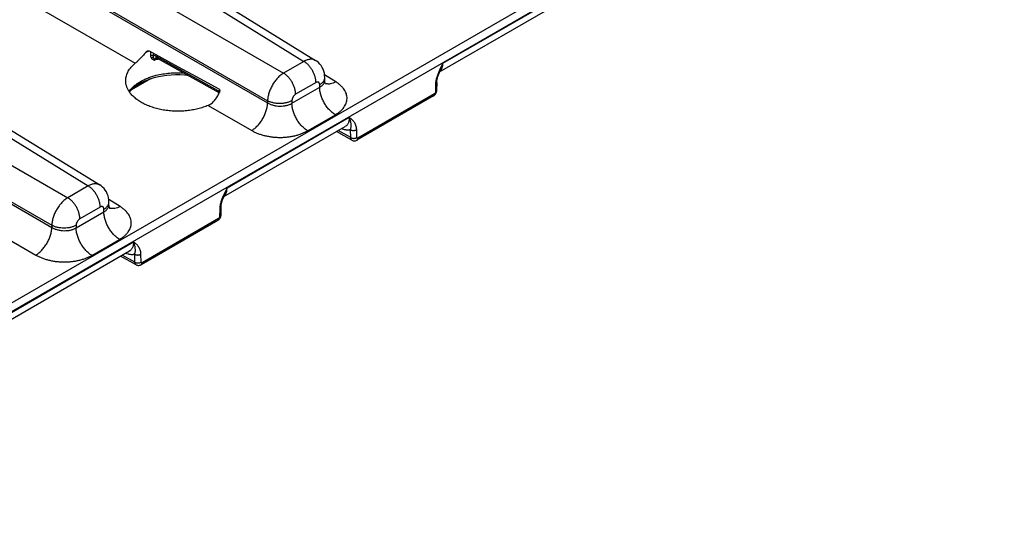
# Model space of a CAD drawing. Header units: inches. Extents: x 0 to 34, y 0 to 22.
# Tile 37 of 128: x 6.4 to 9, y 15.5 to 16.8. Entities that reach past the tile are written whole.
import ezdxf

# ---------------------------------------------------------------- set-up
doc = ezdxf.new("R2010")
doc.units = ezdxf.units.IN
doc.header["$LTSCALE"] = 1.87
doc.header["$MEASUREMENT"] = 0
doc.layers.get('0').update_dxf_attribs({"linetype": 'CONTINUOUS'})

msp = doc.modelspace()

# ---------------------------------------------------------------- linework, layer by layer
at = {"color": 7, "linetype": 'CONTINUOUS'}
for p, q in [((9.014, 17.5698), (4.5813, 15.0104)), ((9.0239, 17.5525), (4.5912, 14.9931)), ((6.3909, 17.1493), (7.1482, 16.681)), ((6.4203, 17.1521), (7.1782, 16.6834)), ((6.3111, 17.1033), (7.0954, 16.6505)), ((6.2698, 17.0317), (7.054, 16.5789)), ((6.2698, 17.0261), (7.054, 16.5733)), ((6.2284, 16.9545), (6.7107, 16.6761)), ((7.5085, 16.6762), (7.8253, 16.8591)), ((5.8314, 16.8263), (6.5887, 16.3579)), ((5.8608, 16.8291), (6.6187, 16.3604)), ((7.5, 16.6535), (7.815, 16.8354)), ((5.7516, 16.7803), (6.5359, 16.3274)), ((5.7103, 16.7086), (6.4945, 16.2558)), ((5.7103, 16.7031), (6.4945, 16.2503)), ((6.7465, 16.708), (6.8221, 16.6671)), ((6.7505, 16.7059), (6.7503, 16.6968)), ((6.7577, 16.702), (6.7576, 16.6963)), ((6.9258, 16.6045), (6.7657, 16.6938)), ((6.9282, 16.5994), (6.7681, 16.6886)), ((7.1482, 16.681), (7.0954, 16.6505)), ((7.5085, 16.6762), (7.4998, 16.6583)), ((6.8221, 16.6671), (6.8686, 16.6418)), ((7.2309, 16.6277), (7.2017, 16.6457)), ((6.7503, 16.6361), (6.7007, 16.6075)), ((6.8686, 16.6418), (6.9271, 16.61)), ((6.8686, 16.6418), (6.9271, 16.61)), ((7.1795, 16.6262), (7.1266, 16.5957)), ((7.189, 16.6137), (7.189, 16.6207)), ((7.2022, 16.6325), (7.2022, 16.6391)), ((7.4893, 16.6219), (7.489, 16.6009)), ((7.4926, 16.6263), (7.4923, 16.6054)), ((6.6958, 16.6019), (6.6981, 16.6049)), ((6.9294, 16.6021), (6.9258, 16.6045)), ((6.9282, 16.5994), (6.9273, 16.6)), ((6.9282, 16.5994), (6.9284, 16.5992)), ((7.1171, 16.5722), (7.189, 16.6137)), ((7.4864, 16.5964), (7.288, 16.4819)), ((7.054, 16.5789), (7.054, 16.5733)), ((7.1171, 16.5792), (7.1171, 16.5722)), ((7.484, 16.5912), (7.2857, 16.4767)), ((6.8997, 16.5669), (7.0127, 16.5017)), ((6.949, 16.3531), (7.2658, 16.5361)), ((7.1577, 16.501), (7.2296, 16.5425)), ((6.9405, 16.3305), (7.2555, 16.5124)), ((7.2727, 16.4764), (7.2323, 16.499)), ((7.2695, 16.4832), (7.2367, 16.5015)), ((7.2695, 16.4832), (7.2691, 16.5037)), ((7.2854, 16.4833), (7.285, 16.5039)), ((6.5887, 16.3579), (6.5359, 16.3274)), ((6.949, 16.3531), (6.9403, 16.3352)), ((6.6714, 16.3047), (6.6422, 16.3227)), ((6.6427, 16.3095), (6.6427, 16.316)), ((6.5576, 16.2491), (6.6295, 16.2907)), ((6.62, 16.3031), (6.5671, 16.2727)), ((6.6295, 16.2907), (6.6295, 16.2976)), ((6.9298, 16.2988), (6.9295, 16.2779)), ((6.9331, 16.3032), (6.9328, 16.2823)), ((6.9245, 16.2682), (6.7262, 16.1537)), ((6.9269, 16.2733), (6.7285, 16.1588)), ((6.3402, 16.2439), (6.4532, 16.1786)), ((6.4945, 16.2558), (6.4945, 16.2503)), ((6.5576, 16.2561), (6.5576, 16.2491)), ((6.3895, 16.0301), (6.7063, 16.213)), ((6.5982, 16.1779), (6.6701, 16.2194)), ((6.381, 16.0074), (6.696, 16.1893)), ((6.7132, 16.1534), (6.6728, 16.1759)), ((6.71, 16.1601), (6.6772, 16.1784)), ((6.71, 16.1601), (6.7096, 16.1807)), ((6.7259, 16.1603), (6.7255, 16.1809))]:
    msp.add_line(p, q, dxfattribs=at)
for points in [[(6.7653, 16.6897), (6.7653, 16.6897), (6.7654, 16.6897), (6.7658, 16.6896), (6.7664, 16.6894), (6.7672, 16.6891), (6.7681, 16.6886)], [(7.2022, 16.6391), (7.2019, 16.6445), (7.2011, 16.6501), (7.1997, 16.6555), (7.1978, 16.6606), (7.1954, 16.6655), (7.1925, 16.6699), (7.1893, 16.6741), (7.1856, 16.6778), (7.1815, 16.6812), (7.1782, 16.6834)], [(6.7503, 16.6361), (6.7602, 16.6391), (6.7707, 16.6417), (6.7815, 16.6437), (6.7926, 16.6453), (6.8038, 16.6463), (6.8152, 16.6468), (6.8267, 16.6468), (6.8381, 16.6462), (6.8455, 16.6455)], [(7.4926, 16.6263), (7.4927, 16.6281), (7.493, 16.631), (7.4936, 16.6343), (7.4944, 16.6379), (7.4955, 16.6417), (7.4969, 16.6458), (7.4987, 16.6504)], [(7.4987, 16.6504), (7.5008, 16.6554), (7.5017, 16.6574)], [(6.6981, 16.6049), (6.7033, 16.6101), (6.7093, 16.6152), (6.7161, 16.62), (6.7237, 16.6246), (6.7319, 16.6288), (6.7408, 16.6326), (6.7503, 16.6361)], [(7.205, 16.6221), (7.205, 16.6221), (7.2047, 16.6225), (7.2042, 16.6235), (7.2035, 16.625), (7.2028, 16.6271), (7.2023, 16.6297), (7.2022, 16.6325)], [(7.484, 16.5912), (7.4846, 16.5916), (7.4862, 16.5928), (7.4877, 16.5942), (7.4891, 16.5958), (7.4902, 16.5976), (7.4911, 16.5996), (7.4918, 16.6015), (7.4922, 16.6035), (7.4923, 16.6054)], [(7.2727, 16.4764), (7.2742, 16.4757), (7.2759, 16.4752), (7.2777, 16.4749), (7.2796, 16.4749), (7.2815, 16.4751), (7.2833, 16.4756), (7.2851, 16.4764), (7.2857, 16.4767)], [(6.6427, 16.316), (6.6424, 16.3215), (6.6416, 16.3271), (6.6402, 16.3325), (6.6383, 16.3376), (6.6359, 16.3424), (6.633, 16.3469), (6.6298, 16.351), (6.6261, 16.3548), (6.622, 16.3581), (6.6187, 16.3604)], [(6.9331, 16.3032), (6.9332, 16.305), (6.9335, 16.308), (6.9341, 16.3113), (6.9349, 16.3149), (6.936, 16.3187), (6.9374, 16.3228), (6.9392, 16.3273)], [(6.9392, 16.3273), (6.9413, 16.3324), (6.9422, 16.3344)], [(6.6455, 16.299), (6.6455, 16.2991), (6.6452, 16.2995), (6.6447, 16.3004), (6.644, 16.302), (6.6433, 16.3041), (6.6428, 16.3067), (6.6427, 16.3095)], [(6.9245, 16.2682), (6.9251, 16.2685), (6.9267, 16.2697), (6.9282, 16.2712), (6.9296, 16.2728), (6.9307, 16.2746), (6.9316, 16.2765), (6.9323, 16.2785), (6.9327, 16.2805), (6.9328, 16.2823)], [(6.7132, 16.1534), (6.7147, 16.1527), (6.7164, 16.1521), (6.7182, 16.1518), (6.7201, 16.1518), (6.722, 16.1521), (6.7238, 16.1526), (6.7256, 16.1534), (6.7262, 16.1537)]]:
    msp.add_lwpolyline(points, dxfattribs=at)
for centre, radius, start, end in [((6.8009, 16.5625), 0.1547, 110.4931, 114.2916), ((6.8048, 16.5524), 0.1656, 110.3586, 110.5452), ((6.814, 16.4937), 0.1977, 102.4215, 105.5553), ((6.7678, 16.6814), 0.00864, 104.6967, 106.6451), ((7.487, 16.6688), 0.0198, 312.3021, 319.4858), ((7.4861, 16.6696), 0.021, 319.4249, 322.074), ((7.2115, 16.6428), 0.0205, 248.5825, 252.7688), ((6.7492, 16.6382), 0.0647, 212.1009, 214.1588), ((6.7489, 16.5646), 0.0664, 142.7043, 144.4973), ((6.8443, 16.6344), 0.0911, 337.3238, 338.1504), ((6.9275, 16.3458), 0.0198, 312.3021, 319.4858), ((6.9266, 16.3466), 0.021, 319.4249, 322.074), ((6.652, 16.3197), 0.0205, 248.5825, 252.7688)]:
    msp.add_arc(centre, radius, start, end, dxfattribs=at)
for points, knots in [([(6.7372, 16.7035), (6.7351, 16.7008), (6.7308, 16.6955), (6.724, 16.6882), (6.7183, 16.6827), (6.7139, 16.6787), (6.7117, 16.6769), (6.7107, 16.6761)], [0, 0, 0, 0, 0.271324, 0.534447, 0.780312, 0.893941, 1, 1, 1, 1]), ([(6.7372, 16.7035), (6.7376, 16.704), (6.7384, 16.7049), (6.7396, 16.7061), (6.741, 16.7072), (6.742, 16.7077), (6.7425, 16.7079)], [0, 0, 0, 0, 0.256841, 0.511079, 0.759806, 1, 1, 1, 1]), ([(6.7425, 16.7079), (6.7428, 16.7081), (6.7435, 16.7083), (6.7446, 16.7085), (6.7456, 16.7084), (6.7462, 16.7082), (6.7465, 16.708)], [0, 0, 0, 0, 0.261633, 0.514334, 0.759214, 1, 1, 1, 1]), ([(6.7503, 16.6968), (6.7509, 16.697), (6.7522, 16.6973), (6.7541, 16.6973), (6.756, 16.697), (6.7571, 16.6965), (6.7576, 16.6963)], [0, 0, 0, 0, 0.249275, 0.510807, 0.766609, 1, 1, 1, 1]), ([(6.7503, 16.6968), (6.7503, 16.6956), (6.7505, 16.6934), (6.7514, 16.6912), (6.7519, 16.6903)], [0, 0, 0, 0, 0.517569, 1, 1, 1, 1]), ([(6.6861, 16.632), (6.6861, 16.634), (6.6865, 16.638), (6.6878, 16.6439), (6.6898, 16.6497), (6.6926, 16.6553), (6.6961, 16.6609), (6.7018, 16.6681), (6.707, 16.673), (6.7107, 16.6761)], [0, 0, 0, 0, 0.113781, 0.228836, 0.346312, 0.467252, 0.592534, 0.722821, 1, 1, 1, 1]), ([(6.7519, 16.6903), (6.7523, 16.6906), (6.7532, 16.6911), (6.7546, 16.6916), (6.7561, 16.6919), (6.757, 16.6919), (6.7575, 16.6918)], [0, 0, 0, 0, 0.260659, 0.519367, 0.767943, 1, 1, 1, 1]), ([(6.7519, 16.6903), (6.7521, 16.6899), (6.7526, 16.6891), (6.7535, 16.6881), (6.7545, 16.6871), (6.756, 16.686), (6.7577, 16.6852), (6.7595, 16.6845), (6.7605, 16.6843), (6.761, 16.6842)], [0, 0, 0, 0, 0.120348, 0.240191, 0.360574, 0.482514, 0.734034, 0.865106, 1, 1, 1, 1]), ([(6.7576, 16.6963), (6.7574, 16.6955), (6.7573, 16.6943), (6.7573, 16.6928), (6.7574, 16.6921), (6.7575, 16.6918)], [0, 0, 0, 0, 0.531583, 0.772705, 1, 1, 1, 1]), ([(6.7575, 16.6918), (6.7575, 16.6915), (6.7577, 16.6908), (6.758, 16.6899), (6.7583, 16.689), (6.7587, 16.6881), (6.7592, 16.6871), (6.7599, 16.6858), (6.7605, 16.6848), (6.761, 16.6841)], [0, 0, 0, 0, 0.1197, 0.235668, 0.350309, 0.466156, 0.58612, 0.713269, 1, 1, 1, 1]), ([(6.7657, 16.6938), (6.7651, 16.6942), (6.7637, 16.6949), (6.761, 16.6959), (6.7589, 16.6962), (6.7576, 16.6963)], [0, 0, 0, 0, 0.273309, 0.531212, 1, 1, 1, 1]), ([(6.7653, 16.6897), (6.7647, 16.6895), (6.7639, 16.6891), (6.7629, 16.6884), (6.7622, 16.6877), (6.7617, 16.687), (6.7613, 16.6861), (6.761, 16.6851), (6.761, 16.6845), (6.761, 16.6842)], [0, 0, 0, 0, 0.250861, 0.372342, 0.49275, 0.613864, 0.737634, 0.865878, 1, 1, 1, 1]), ([(6.7681, 16.6886), (6.7679, 16.6887), (6.7675, 16.689), (6.7671, 16.6894), (6.7667, 16.69), (6.7662, 16.6908), (6.7658, 16.6921), (6.7657, 16.6932), (6.7657, 16.6938)], [0, 0, 0, 0, 0.107133, 0.216438, 0.329884, 0.449086, 0.708565, 1, 1, 1, 1]), ([(7.1782, 16.6834), (7.1772, 16.684), (7.1752, 16.6851), (7.1718, 16.6861), (7.1682, 16.6866), (7.1644, 16.6865), (7.1605, 16.6859), (7.1564, 16.6848), (7.1523, 16.6831), (7.1496, 16.6817), (7.1482, 16.681)], [0, 0, 0, 0, 0.107651, 0.21734, 0.331, 0.45022, 0.576174, 0.70961, 0.850882, 1, 1, 1, 1]), ([(7.1795, 16.6262), (7.1795, 16.6274), (7.1793, 16.6299), (7.1789, 16.6337), (7.1781, 16.6376), (7.1768, 16.6429), (7.1743, 16.6496), (7.1705, 16.6573), (7.1658, 16.6646), (7.1613, 16.6701), (7.1574, 16.674), (7.1544, 16.6766), (7.1513, 16.679), (7.1492, 16.6804), (7.1482, 16.681)], [0, 0, 0, 0, 0.055755, 0.11399, 0.174462, 0.236888, 0.366181, 0.498914, 0.631798, 0.761531, 0.824277, 0.885124, 0.943783, 1, 1, 1, 1]), ([(7.5085, 16.6762), (7.5076, 16.6729), (7.5061, 16.6681), (7.5037, 16.6619), (7.5024, 16.6589), (7.5017, 16.6574)], [0, 0, 0, 0, 0.506345, 0.754842, 1, 1, 1, 1]), ([(7.5026, 16.6567), (7.5036, 16.6579), (7.5053, 16.6607), (7.5071, 16.6653), (7.5082, 16.6706), (7.5085, 16.6743), (7.5085, 16.6762)], [0, 0, 0, 0, 0.223506, 0.463289, 0.721867, 1, 1, 1, 1]), ([(6.7652, 16.6448), (6.7708, 16.6462), (6.7823, 16.6486), (6.7998, 16.6508), (6.8178, 16.6517), (6.8298, 16.6514), (6.8357, 16.651)], [0, 0, 0, 0, 0.243823, 0.493748, 0.746827, 1, 1, 1, 1]), ([(7.0954, 16.6505), (7.094, 16.6497), (7.0913, 16.6479), (7.0873, 16.6449), (7.0834, 16.6414), (7.0797, 16.6376), (7.076, 16.6335), (7.0714, 16.6276), (7.0662, 16.6196), (7.0619, 16.6111), (7.0591, 16.6041), (7.0573, 16.5989), (7.0559, 16.5937), (7.0549, 16.5887), (7.0542, 16.5837), (7.054, 16.5804), (7.054, 16.5789)], [0, 0, 0, 0, 0.055634, 0.113855, 0.174411, 0.236995, 0.301252, 0.366793, 0.500006, 0.633217, 0.698758, 0.763014, 0.825595, 0.886149, 0.944368, 1, 1, 1, 1]), ([(7.1266, 16.5957), (7.1266, 16.5969), (7.1265, 16.5994), (7.1261, 16.6032), (7.1253, 16.6071), (7.1239, 16.6124), (7.1215, 16.6191), (7.1177, 16.6268), (7.113, 16.6341), (7.1084, 16.6396), (7.1045, 16.6435), (7.1016, 16.6461), (7.0985, 16.6485), (7.0964, 16.6499), (7.0954, 16.6505)], [0, 0, 0, 0, 0.055755, 0.11399, 0.174462, 0.236888, 0.366181, 0.498914, 0.631798, 0.761531, 0.824277, 0.885124, 0.943783, 1, 1, 1, 1]), ([(7.4998, 16.6583), (7.4984, 16.6553), (7.4964, 16.6507), (7.4941, 16.6445), (7.4925, 16.6398), (7.4912, 16.6352), (7.4902, 16.6307), (7.4895, 16.6262), (7.4893, 16.6233), (7.4893, 16.6219)], [0, 0, 0, 0, 0.2628, 0.39263, 0.520742, 0.646456, 0.768929, 0.887155, 1, 1, 1, 1]), ([(6.6944, 16.6039), (6.693, 16.6061), (6.6906, 16.6106), (6.6883, 16.6165), (6.6871, 16.6213), (6.6865, 16.6249), (6.6861, 16.6284), (6.6861, 16.6308), (6.6861, 16.632)], [0, 0, 0, 0, 0.262007, 0.513864, 0.636995, 0.758759, 0.879602, 1, 1, 1, 1]), ([(6.6961, 16.6049), (6.6996, 16.6095), (6.706, 16.6159), (6.7158, 16.6234), (6.7242, 16.6287), (6.7335, 16.6335), (6.7434, 16.6379), (6.7541, 16.6417), (6.7615, 16.6438), (6.7652, 16.6448)], [0, 0, 0, 0, 0.21483, 0.331464, 0.45421, 0.58287, 0.717075, 0.856325, 1, 1, 1, 1]), ([(7.189, 16.6207), (7.189, 16.6214), (7.1889, 16.6224), (7.1886, 16.6236), (7.1883, 16.6245), (7.1879, 16.6252), (7.1874, 16.6259), (7.1868, 16.6264), (7.1862, 16.6269), (7.1855, 16.6272), (7.1848, 16.6274), (7.1839, 16.6275), (7.1831, 16.6275), (7.1822, 16.6273), (7.181, 16.627), (7.18, 16.6265), (7.1795, 16.6262)], [0, 0, 0, 0, 0.144633, 0.211265, 0.274244, 0.333941, 0.390927, 0.445967, 0.499989, 0.554011, 0.609053, 0.666041, 0.725741, 0.788724, 0.85536, 1, 1, 1, 1]), ([(7.189, 16.6207), (7.19, 16.6213), (7.1919, 16.6225), (7.1946, 16.6245), (7.1969, 16.6267), (7.1988, 16.629), (7.2003, 16.6314), (7.2014, 16.6339), (7.202, 16.6365), (7.2022, 16.6382), (7.2022, 16.6391)], [0, 0, 0, 0, 0.148596, 0.289497, 0.422714, 0.548636, 0.667994, 0.781934, 0.891985, 1, 1, 1, 1]), ([(7.189, 16.6137), (7.19, 16.6143), (7.1919, 16.6155), (7.1946, 16.6176), (7.1969, 16.6198), (7.1988, 16.6222), (7.2003, 16.6246), (7.2014, 16.6272), (7.202, 16.6298), (7.2022, 16.6316), (7.2022, 16.6325)], [0, 0, 0, 0, 0.146427, 0.285645, 0.417787, 0.543291, 0.662952, 0.777923, 0.889692, 1, 1, 1, 1]), ([(7.2309, 16.6277), (7.2287, 16.6265), (7.2243, 16.6244), (7.2186, 16.6228), (7.2143, 16.6222), (7.2112, 16.6222), (7.2082, 16.6225), (7.2063, 16.6229), (7.2054, 16.6232)], [0, 0, 0, 0, 0.284496, 0.544177, 0.665281, 0.781088, 0.89234, 1, 1, 1, 1]), ([(7.2296, 16.5425), (7.2319, 16.5438), (7.2363, 16.5466), (7.2424, 16.5513), (7.2476, 16.5563), (7.2519, 16.5616), (7.2554, 16.5671), (7.258, 16.5728), (7.2595, 16.5787), (7.2601, 16.5846), (7.2597, 16.5906), (7.2583, 16.5965), (7.2559, 16.6023), (7.2526, 16.608), (7.2484, 16.6134), (7.2434, 16.6185), (7.2375, 16.6234), (7.2332, 16.6263), (7.2309, 16.6277)], [0, 0, 0, 0, 0.073728, 0.143758, 0.210128, 0.273029, 0.332825, 0.390068, 0.445486, 0.499953, 0.554422, 0.609848, 0.667103, 0.726913, 0.789829, 0.856215, 0.926259, 1, 1, 1, 1]), ([(7.4926, 16.6263), (7.4926, 16.6261), (7.4926, 16.6256), (7.4924, 16.625), (7.4921, 16.6244), (7.4916, 16.6236), (7.4907, 16.6227), (7.4898, 16.6221), (7.4893, 16.6219)], [0, 0, 0, 0, 0.107654, 0.217399, 0.331139, 0.450447, 0.70956, 1, 1, 1, 1]), ([(6.8997, 16.5669), (6.8956, 16.5651), (6.8892, 16.5626), (6.8803, 16.5598), (6.8711, 16.5573), (6.8591, 16.5547), (6.8443, 16.5527), (6.8292, 16.5516), (6.8139, 16.5516), (6.7988, 16.5526), (6.7863, 16.5543), (6.7765, 16.5562), (6.7693, 16.5578), (6.7623, 16.5597), (6.7533, 16.5624), (6.7426, 16.5664), (6.7306, 16.5721), (6.7198, 16.5785), (6.7102, 16.5857), (6.7021, 16.5934), (6.6976, 16.599), (6.6956, 16.6019)], [0, 0, 0, 0, 0.061587, 0.09337, 0.125738, 0.191985, 0.259831, 0.328712, 0.398041, 0.467217, 0.535648, 0.569406, 0.602762, 0.635652, 0.668016, 0.730919, 0.791063, 0.848155, 0.902, 0.952559, 1, 1, 1, 1]), ([(6.8997, 16.5669), (6.9013, 16.5676), (6.9044, 16.5692), (6.9088, 16.5721), (6.9129, 16.5756), (6.9167, 16.5796), (6.9201, 16.584), (6.9243, 16.5904), (6.9269, 16.5957), (6.9284, 16.5992)], [0, 0, 0, 0, 0.116443, 0.235304, 0.356812, 0.481024, 0.607821, 0.736918, 1, 1, 1, 1]), ([(6.9273, 16.6), (6.9271, 16.6003), (6.9266, 16.6009), (6.9262, 16.6019), (6.9259, 16.6032), (6.9258, 16.6041), (6.9258, 16.6045)], [0, 0, 0, 0, 0.218424, 0.455357, 0.715379, 1, 1, 1, 1]), ([(6.9271, 16.61), (6.9274, 16.6099), (6.9281, 16.6093), (6.9288, 16.6083), (6.9293, 16.6072), (6.9297, 16.6059), (6.9298, 16.6045), (6.9296, 16.6027), (6.9293, 16.6013), (6.9289, 16.6005)], [0, 0, 0, 0, 0.111977, 0.228894, 0.350692, 0.476451, 0.605125, 0.735801, 1, 1, 1, 1]), ([(7.1266, 16.5957), (7.126, 16.5953), (7.1247, 16.5944), (7.1229, 16.5928), (7.1213, 16.5908), (7.1199, 16.5886), (7.1187, 16.5863), (7.1178, 16.5839), (7.1172, 16.5815), (7.1171, 16.5799), (7.1171, 16.5792)], [0, 0, 0, 0, 0.114156, 0.237329, 0.36698, 0.500006, 0.633031, 0.76268, 0.885849, 1, 1, 1, 1]), ([(7.2296, 16.5425), (7.2283, 16.5433), (7.2255, 16.5451), (7.2216, 16.5481), (7.2177, 16.5516), (7.2127, 16.5567), (7.2068, 16.5638), (7.2007, 16.5733), (7.1957, 16.5833), (7.1925, 16.592), (7.1907, 16.5989), (7.1897, 16.604), (7.1891, 16.6089), (7.189, 16.6121), (7.189, 16.6137)], [0, 0, 0, 0, 0.056218, 0.114876, 0.175723, 0.238469, 0.368202, 0.501086, 0.633819, 0.763112, 0.825538, 0.88601, 0.944244, 1, 1, 1, 1]), ([(7.484, 16.5912), (7.4842, 16.5913), (7.4846, 16.5916), (7.485, 16.5921), (7.4854, 16.5926), (7.4859, 16.5935), (7.4863, 16.5947), (7.4864, 16.5958), (7.4864, 16.5964)], [0, 0, 0, 0, 0.108096, 0.218229, 0.332255, 0.451709, 0.71059, 1, 1, 1, 1]), ([(7.489, 16.6009), (7.489, 16.6007), (7.489, 16.6003), (7.4887, 16.5994), (7.4883, 16.5983), (7.4876, 16.5974), (7.4869, 16.5967), (7.4865, 16.5965), (7.4864, 16.5964)], [0, 0, 0, 0, 0.114924, 0.238584, 0.501064, 0.762961, 0.885942, 1, 1, 1, 1]), ([(7.4923, 16.6054), (7.4923, 16.6051), (7.4923, 16.6047), (7.4921, 16.6041), (7.4918, 16.6035), (7.4913, 16.6027), (7.4904, 16.6018), (7.4895, 16.6012), (7.489, 16.6009)], [0, 0, 0, 0, 0.107654, 0.217399, 0.331139, 0.450448, 0.709561, 1, 1, 1, 1]), ([(7.0127, 16.5017), (7.014, 16.5025), (7.0167, 16.5043), (7.0207, 16.5073), (7.0246, 16.5108), (7.0283, 16.5146), (7.032, 16.5187), (7.0366, 16.5247), (7.0418, 16.5326), (7.0461, 16.5411), (7.0489, 16.5481), (7.0507, 16.5533), (7.0521, 16.5585), (7.0531, 16.5635), (7.0538, 16.5685), (7.054, 16.5717), (7.054, 16.5733)], [0, 0, 0, 0, 0.05557, 0.113754, 0.174293, 0.236878, 0.301152, 0.36672, 0.500006, 0.633291, 0.698859, 0.763131, 0.825714, 0.886251, 0.944432, 1, 1, 1, 1]), ([(7.1171, 16.5792), (7.116, 16.5786), (7.1138, 16.5774), (7.1103, 16.5759), (7.1066, 16.5746), (7.1013, 16.5732), (7.0943, 16.5719), (7.0857, 16.5714), (7.077, 16.5718), (7.07, 16.573), (7.0647, 16.5744), (7.0609, 16.5757), (7.0573, 16.5771), (7.0551, 16.5783), (7.054, 16.5789)], [0, 0, 0, 0, 0.055757, 0.113994, 0.174467, 0.236894, 0.366187, 0.49892, 0.631803, 0.761534, 0.824279, 0.885125, 0.943784, 1, 1, 1, 1]), ([(7.054, 16.5733), (7.0562, 16.572), (7.0609, 16.5697), (7.0687, 16.5671), (7.077, 16.5655), (7.0857, 16.5648), (7.0943, 16.5652), (7.1013, 16.5663), (7.1066, 16.5677), (7.1115, 16.5693), (7.115, 16.5709), (7.1171, 16.5722)], [0, 0, 0, 0, 0.116295, 0.240684, 0.370711, 0.503428, 0.635667, 0.764294, 0.826381, 0.886541, 1, 1, 1, 1]), ([(7.1577, 16.501), (7.1564, 16.5018), (7.1536, 16.5036), (7.1497, 16.5066), (7.1458, 16.5101), (7.1408, 16.5152), (7.1349, 16.5223), (7.1288, 16.5318), (7.1238, 16.5418), (7.1206, 16.5505), (7.1188, 16.5574), (7.1178, 16.5625), (7.1172, 16.5674), (7.1171, 16.5706), (7.1171, 16.5722)], [0, 0, 0, 0, 0.056218, 0.114876, 0.175723, 0.238469, 0.368202, 0.501086, 0.633819, 0.763112, 0.825538, 0.88601, 0.944244, 1, 1, 1, 1]), ([(7.2658, 16.5361), (7.2659, 16.5347), (7.2658, 16.5321), (7.2654, 16.5283), (7.2646, 16.5247), (7.2634, 16.5215), (7.2619, 16.5186), (7.2601, 16.5161), (7.258, 16.514), (7.2564, 16.5129), (7.2555, 16.5124)], [0, 0, 0, 0, 0.149652, 0.291192, 0.424683, 0.550532, 0.669549, 0.782971, 0.892455, 1, 1, 1, 1]), ([(7.285, 16.5039), (7.285, 16.5059), (7.2847, 16.5096), (7.2833, 16.5149), (7.2813, 16.5195), (7.2787, 16.5236), (7.2758, 16.5271), (7.2716, 16.5314), (7.2681, 16.5342), (7.2658, 16.5361)], [0, 0, 0, 0, 0.150708, 0.288921, 0.417481, 0.539334, 0.656987, 0.772275, 1, 1, 1, 1]), ([(7.2691, 16.5037), (7.2695, 16.5052), (7.2701, 16.5081), (7.2706, 16.5122), (7.2706, 16.5161), (7.2703, 16.5199), (7.2697, 16.5237), (7.2684, 16.5292), (7.2669, 16.5333), (7.2658, 16.5361)], [0, 0, 0, 0, 0.138645, 0.261983, 0.37748, 0.491205, 0.607724, 0.73022, 1, 1, 1, 1]), ([(7.0127, 16.5017), (7.0151, 16.5003), (7.0203, 16.4976), (7.0284, 16.4941), (7.0371, 16.491), (7.0463, 16.4885), (7.0557, 16.4865), (7.0655, 16.485), (7.0754, 16.4841), (7.0855, 16.4838), (7.0955, 16.484), (7.1054, 16.4848), (7.1151, 16.4862), (7.1245, 16.4881), (7.1336, 16.4906), (7.1422, 16.4935), (7.1502, 16.4969), (7.1553, 16.4996), (7.1577, 16.501)], [0, 0, 0, 0, 0.056565, 0.115494, 0.176546, 0.239426, 0.303801, 0.369304, 0.435547, 0.502127, 0.568632, 0.634654, 0.699794, 0.76367, 0.825927, 0.886242, 0.94434, 1, 1, 1, 1]), ([(7.2691, 16.5037), (7.2683, 16.5035), (7.2665, 16.503), (7.2628, 16.5025), (7.2589, 16.5027), (7.2549, 16.5033), (7.2506, 16.5044), (7.2475, 16.5056), (7.2454, 16.5065)], [0, 0, 0, 0, 0.110466, 0.223882, 0.462272, 0.588682, 0.720338, 1, 1, 1, 1]), ([(7.2691, 16.5037), (7.2697, 16.5034), (7.2709, 16.5029), (7.2728, 16.5023), (7.2749, 16.5019), (7.2771, 16.5018), (7.2793, 16.502), (7.2814, 16.5024), (7.2833, 16.503), (7.2845, 16.5036), (7.285, 16.5039)], [0, 0, 0, 0, 0.113938, 0.236789, 0.366123, 0.498911, 0.631851, 0.761628, 0.885176, 1, 1, 1, 1]), ([(7.2695, 16.4832), (7.27, 16.4829), (7.2712, 16.4823), (7.2731, 16.4817), (7.2752, 16.4814), (7.2774, 16.4813), (7.2796, 16.4814), (7.2817, 16.4818), (7.2836, 16.4824), (7.2848, 16.483), (7.2854, 16.4833)], [0, 0, 0, 0, 0.113938, 0.236789, 0.366123, 0.498911, 0.631851, 0.761628, 0.885176, 1, 1, 1, 1]), ([(7.2727, 16.4764), (7.2725, 16.4766), (7.272, 16.4769), (7.2714, 16.4775), (7.2708, 16.4782), (7.2703, 16.479), (7.27, 16.48), (7.2696, 16.4813), (7.2695, 16.4824), (7.2695, 16.4832)], [0, 0, 0, 0, 0.108895, 0.219678, 0.33412, 0.453702, 0.579537, 0.712372, 1, 1, 1, 1]), ([(7.288, 16.4819), (7.2878, 16.4818), (7.2875, 16.4816), (7.287, 16.4815), (7.2866, 16.4815), (7.2861, 16.4816), (7.2858, 16.4819), (7.2855, 16.4823), (7.2854, 16.4828), (7.2854, 16.4832), (7.2854, 16.4833)], [0, 0, 0, 0, 0.14534, 0.275513, 0.392683, 0.501991, 0.61094, 0.727152, 0.856031, 1, 1, 1, 1]), ([(7.2857, 16.4767), (7.2859, 16.4768), (7.2862, 16.4771), (7.2867, 16.4775), (7.2871, 16.4781), (7.2875, 16.4789), (7.2879, 16.4802), (7.288, 16.4813), (7.288, 16.4819)], [0, 0, 0, 0, 0.108096, 0.21823, 0.332255, 0.451709, 0.710589, 1, 1, 1, 1]), ([(6.6187, 16.3604), (6.6177, 16.361), (6.6157, 16.362), (6.6123, 16.363), (6.6087, 16.3635), (6.6049, 16.3634), (6.601, 16.3628), (6.5969, 16.3617), (6.5928, 16.3601), (6.5901, 16.3587), (6.5887, 16.3579)], [0, 0, 0, 0, 0.107651, 0.21734, 0.331, 0.45022, 0.576174, 0.70961, 0.850882, 1, 1, 1, 1]), ([(6.62, 16.3031), (6.62, 16.3044), (6.6199, 16.3069), (6.6194, 16.3106), (6.6187, 16.3145), (6.6173, 16.3199), (6.6148, 16.3265), (6.611, 16.3342), (6.6063, 16.3415), (6.6018, 16.347), (6.5979, 16.3509), (6.5949, 16.3536), (6.5918, 16.3559), (6.5897, 16.3573), (6.5887, 16.3579)], [0, 0, 0, 0, 0.055755, 0.11399, 0.174462, 0.236888, 0.366181, 0.498914, 0.631798, 0.761531, 0.824277, 0.885124, 0.943783, 1, 1, 1, 1]), ([(6.949, 16.3531), (6.9481, 16.3499), (6.9466, 16.3451), (6.9442, 16.3389), (6.9429, 16.3359), (6.9422, 16.3344)], [0, 0, 0, 0, 0.506345, 0.754842, 1, 1, 1, 1]), ([(6.9431, 16.3337), (6.9441, 16.3349), (6.9458, 16.3376), (6.9476, 16.3423), (6.9487, 16.3475), (6.949, 16.3512), (6.949, 16.3531)], [0, 0, 0, 0, 0.223506, 0.463289, 0.721867, 1, 1, 1, 1]), ([(6.5359, 16.3274), (6.5345, 16.3266), (6.5318, 16.3248), (6.5278, 16.3218), (6.5239, 16.3184), (6.5202, 16.3146), (6.5165, 16.3104), (6.5119, 16.3045), (6.5067, 16.2965), (6.5024, 16.2881), (6.4996, 16.2811), (6.4978, 16.2759), (6.4964, 16.2707), (6.4954, 16.2656), (6.4947, 16.2607), (6.4945, 16.2574), (6.4945, 16.2558)], [0, 0, 0, 0, 0.055634, 0.113855, 0.174411, 0.236995, 0.301252, 0.366793, 0.500006, 0.633217, 0.698758, 0.763014, 0.825595, 0.886149, 0.944368, 1, 1, 1, 1]), ([(6.5671, 16.2727), (6.5671, 16.2739), (6.567, 16.2764), (6.5666, 16.2801), (6.5658, 16.284), (6.5644, 16.2894), (6.562, 16.296), (6.5582, 16.3038), (6.5535, 16.311), (6.5489, 16.3165), (6.5451, 16.3204), (6.5421, 16.3231), (6.539, 16.3254), (6.5369, 16.3268), (6.5359, 16.3274)], [0, 0, 0, 0, 0.055755, 0.11399, 0.174462, 0.236888, 0.366181, 0.498914, 0.631798, 0.761531, 0.824277, 0.885124, 0.943783, 1, 1, 1, 1]), ([(6.6295, 16.2976), (6.6305, 16.2982), (6.6324, 16.2994), (6.6351, 16.3015), (6.6374, 16.3037), (6.6393, 16.306), (6.6408, 16.3084), (6.6419, 16.3109), (6.6425, 16.3134), (6.6427, 16.3152), (6.6427, 16.316)], [0, 0, 0, 0, 0.148596, 0.289497, 0.422714, 0.548636, 0.667994, 0.781934, 0.891985, 1, 1, 1, 1]), ([(6.9403, 16.3352), (6.9389, 16.3322), (6.9369, 16.3276), (6.9346, 16.3214), (6.933, 16.3168), (6.9317, 16.3122), (6.9307, 16.3076), (6.93, 16.3032), (6.9298, 16.3002), (6.9298, 16.2988)], [0, 0, 0, 0, 0.2628, 0.39263, 0.520742, 0.646456, 0.768929, 0.887155, 1, 1, 1, 1]), ([(6.6295, 16.2976), (6.6295, 16.2983), (6.6294, 16.2993), (6.6291, 16.3006), (6.6288, 16.3014), (6.6284, 16.3022), (6.6279, 16.3028), (6.6274, 16.3034), (6.6267, 16.3038), (6.626, 16.3042), (6.6253, 16.3044), (6.6244, 16.3045), (6.6236, 16.3044), (6.6227, 16.3043), (6.6215, 16.3039), (6.6206, 16.3035), (6.62, 16.3031)], [0, 0, 0, 0, 0.144633, 0.211265, 0.274244, 0.333941, 0.390927, 0.445967, 0.499989, 0.554011, 0.609053, 0.666041, 0.725741, 0.788724, 0.85536, 1, 1, 1, 1]), ([(6.6295, 16.2907), (6.6305, 16.2912), (6.6324, 16.2925), (6.6351, 16.2945), (6.6374, 16.2968), (6.6393, 16.2991), (6.6408, 16.3016), (6.6419, 16.3042), (6.6425, 16.3068), (6.6427, 16.3086), (6.6427, 16.3095)], [0, 0, 0, 0, 0.146427, 0.285645, 0.417787, 0.543291, 0.662952, 0.777923, 0.889692, 1, 1, 1, 1]), ([(6.6701, 16.2194), (6.6688, 16.2203), (6.666, 16.222), (6.6621, 16.2251), (6.6582, 16.2285), (6.6532, 16.2336), (6.6473, 16.2408), (6.6412, 16.2502), (6.6362, 16.2603), (6.633, 16.2689), (6.6312, 16.2759), (6.6302, 16.2809), (6.6296, 16.2858), (6.6295, 16.2891), (6.6295, 16.2907)], [0, 0, 0, 0, 0.056218, 0.114876, 0.175723, 0.238469, 0.368202, 0.501086, 0.633819, 0.763112, 0.825538, 0.88601, 0.944244, 1, 1, 1, 1]), ([(6.6714, 16.3047), (6.6692, 16.3034), (6.6648, 16.3014), (6.6591, 16.2997), (6.6548, 16.2992), (6.6517, 16.2991), (6.6487, 16.2994), (6.6468, 16.2999), (6.6459, 16.3002)], [0, 0, 0, 0, 0.284496, 0.544177, 0.665281, 0.781088, 0.89234, 1, 1, 1, 1]), ([(6.6701, 16.2194), (6.6724, 16.2208), (6.6768, 16.2236), (6.6829, 16.2282), (6.6881, 16.2332), (6.6925, 16.2385), (6.6959, 16.2441), (6.6985, 16.2498), (6.7, 16.2556), (6.7006, 16.2616), (6.7002, 16.2676), (6.6988, 16.2735), (6.6964, 16.2793), (6.6931, 16.2849), (6.6889, 16.2903), (6.6839, 16.2955), (6.678, 16.3003), (6.6737, 16.3032), (6.6714, 16.3047)], [0, 0, 0, 0, 0.073728, 0.143758, 0.210128, 0.273029, 0.332825, 0.390068, 0.445486, 0.499953, 0.554422, 0.609848, 0.667103, 0.726913, 0.789829, 0.856215, 0.926259, 1, 1, 1, 1]), ([(6.9331, 16.3032), (6.9331, 16.303), (6.9331, 16.3026), (6.9329, 16.302), (6.9326, 16.3014), (6.9321, 16.3006), (6.9312, 16.2997), (6.9303, 16.2991), (6.9298, 16.2988)], [0, 0, 0, 0, 0.107654, 0.217399, 0.331139, 0.450447, 0.70956, 1, 1, 1, 1]), ([(6.5671, 16.2727), (6.5665, 16.2723), (6.5652, 16.2714), (6.5634, 16.2697), (6.5618, 16.2677), (6.5604, 16.2656), (6.5592, 16.2632), (6.5583, 16.2608), (6.5577, 16.2585), (6.5576, 16.2569), (6.5576, 16.2561)], [0, 0, 0, 0, 0.114156, 0.237329, 0.36698, 0.500006, 0.633031, 0.76268, 0.885849, 1, 1, 1, 1]), ([(6.9245, 16.2682), (6.9247, 16.2683), (6.9251, 16.2685), (6.9255, 16.269), (6.9259, 16.2696), (6.9264, 16.2704), (6.9268, 16.2717), (6.9269, 16.2728), (6.9269, 16.2733)], [0, 0, 0, 0, 0.108096, 0.218229, 0.332255, 0.451709, 0.71059, 1, 1, 1, 1]), ([(6.9295, 16.2779), (6.9295, 16.2777), (6.9295, 16.2772), (6.9293, 16.2764), (6.9288, 16.2753), (6.9281, 16.2743), (6.9274, 16.2737), (6.927, 16.2734), (6.9269, 16.2733)], [0, 0, 0, 0, 0.114924, 0.238584, 0.501064, 0.762961, 0.885942, 1, 1, 1, 1]), ([(6.9328, 16.2823), (6.9328, 16.2821), (6.9328, 16.2817), (6.9326, 16.2811), (6.9323, 16.2805), (6.9318, 16.2797), (6.9309, 16.2787), (6.93, 16.2782), (6.9295, 16.2779)], [0, 0, 0, 0, 0.107654, 0.217399, 0.331139, 0.450448, 0.709561, 1, 1, 1, 1]), ([(6.4532, 16.1786), (6.4545, 16.1795), (6.4573, 16.1812), (6.4612, 16.1843), (6.4651, 16.1877), (6.4688, 16.1915), (6.4725, 16.1957), (6.4771, 16.2016), (6.4823, 16.2096), (6.4866, 16.2181), (6.4894, 16.225), (6.4912, 16.2302), (6.4926, 16.2354), (6.4936, 16.2405), (6.4943, 16.2454), (6.4945, 16.2487), (6.4945, 16.2503)], [0, 0, 0, 0, 0.05557, 0.113754, 0.174293, 0.236878, 0.301152, 0.36672, 0.500006, 0.633291, 0.698859, 0.763131, 0.825714, 0.886251, 0.944432, 1, 1, 1, 1]), ([(6.5576, 16.2561), (6.5565, 16.2555), (6.5543, 16.2544), (6.5508, 16.2529), (6.5471, 16.2516), (6.5418, 16.2501), (6.5348, 16.2489), (6.5262, 16.2484), (6.5175, 16.2488), (6.5105, 16.25), (6.5052, 16.2514), (6.5014, 16.2526), (6.4978, 16.2541), (6.4956, 16.2552), (6.4945, 16.2558)], [0, 0, 0, 0, 0.055757, 0.113994, 0.174467, 0.236894, 0.366187, 0.49892, 0.631803, 0.761534, 0.824279, 0.885125, 0.943784, 1, 1, 1, 1]), ([(6.4945, 16.2503), (6.4967, 16.249), (6.5015, 16.2466), (6.5092, 16.2441), (6.5175, 16.2424), (6.5262, 16.2418), (6.5348, 16.2421), (6.5418, 16.2432), (6.5471, 16.2446), (6.552, 16.2463), (6.5555, 16.2479), (6.5576, 16.2491)], [0, 0, 0, 0, 0.116295, 0.240684, 0.370711, 0.503428, 0.635667, 0.764294, 0.826381, 0.886541, 1, 1, 1, 1]), ([(6.5982, 16.1779), (6.5969, 16.1787), (6.5941, 16.1805), (6.5902, 16.1836), (6.5863, 16.187), (6.5813, 16.1921), (6.5754, 16.1993), (6.5693, 16.2087), (6.5643, 16.2188), (6.5611, 16.2274), (6.5593, 16.2344), (6.5583, 16.2394), (6.5577, 16.2443), (6.5576, 16.2476), (6.5576, 16.2491)], [0, 0, 0, 0, 0.056218, 0.114876, 0.175723, 0.238469, 0.368202, 0.501086, 0.633819, 0.763112, 0.825538, 0.88601, 0.944244, 1, 1, 1, 1]), ([(6.7063, 16.213), (6.7064, 16.2117), (6.7063, 16.209), (6.7059, 16.2052), (6.7051, 16.2017), (6.7039, 16.1985), (6.7024, 16.1956), (6.7006, 16.193), (6.6985, 16.1909), (6.6969, 16.1898), (6.696, 16.1893)], [0, 0, 0, 0, 0.149652, 0.291192, 0.424683, 0.550532, 0.669549, 0.782971, 0.892455, 1, 1, 1, 1]), ([(6.7255, 16.1809), (6.7255, 16.1828), (6.7252, 16.1866), (6.7238, 16.1918), (6.7218, 16.1965), (6.7192, 16.2005), (6.7163, 16.2041), (6.7121, 16.2083), (6.7086, 16.2111), (6.7063, 16.213)], [0, 0, 0, 0, 0.150708, 0.288921, 0.417481, 0.539334, 0.656987, 0.772275, 1, 1, 1, 1]), ([(6.7096, 16.1807), (6.71, 16.1822), (6.7106, 16.185), (6.7111, 16.1892), (6.7111, 16.193), (6.7108, 16.1969), (6.7102, 16.2007), (6.7089, 16.2062), (6.7074, 16.2102), (6.7063, 16.213)], [0, 0, 0, 0, 0.138645, 0.261983, 0.37748, 0.491205, 0.607724, 0.73022, 1, 1, 1, 1]), ([(6.4532, 16.1786), (6.4556, 16.1772), (6.4608, 16.1745), (6.4689, 16.171), (6.4776, 16.168), (6.4868, 16.1655), (6.4962, 16.1635), (6.506, 16.162), (6.5159, 16.1611), (6.526, 16.1608), (6.536, 16.161), (6.5459, 16.1618), (6.5556, 16.1632), (6.565, 16.1651), (6.5741, 16.1675), (6.5827, 16.1705), (6.5907, 16.1739), (6.5958, 16.1765), (6.5982, 16.1779)], [0, 0, 0, 0, 0.056565, 0.115494, 0.176546, 0.239426, 0.303801, 0.369304, 0.435547, 0.502127, 0.568632, 0.634654, 0.699794, 0.76367, 0.825927, 0.886242, 0.94434, 1, 1, 1, 1]), ([(6.7096, 16.1807), (6.7088, 16.1804), (6.707, 16.18), (6.7033, 16.1795), (6.6994, 16.1796), (6.6954, 16.1803), (6.6911, 16.1813), (6.688, 16.1825), (6.6859, 16.1834)], [0, 0, 0, 0, 0.110466, 0.223882, 0.462272, 0.588682, 0.720338, 1, 1, 1, 1]), ([(6.7096, 16.1807), (6.7102, 16.1804), (6.7114, 16.1798), (6.7133, 16.1792), (6.7154, 16.1789), (6.7176, 16.1788), (6.7198, 16.1789), (6.7219, 16.1793), (6.7238, 16.18), (6.725, 16.1805), (6.7255, 16.1809)], [0, 0, 0, 0, 0.113938, 0.236789, 0.366123, 0.498911, 0.631851, 0.761628, 0.885176, 1, 1, 1, 1]), ([(6.71, 16.1601), (6.7105, 16.1598), (6.7117, 16.1593), (6.7136, 16.1587), (6.7157, 16.1583), (6.7179, 16.1582), (6.7201, 16.1584), (6.7222, 16.1588), (6.7241, 16.1594), (6.7253, 16.16), (6.7259, 16.1603)], [0, 0, 0, 0, 0.113938, 0.236789, 0.366123, 0.498911, 0.631851, 0.761628, 0.885176, 1, 1, 1, 1]), ([(6.7132, 16.1534), (6.713, 16.1535), (6.7125, 16.1538), (6.7119, 16.1545), (6.7113, 16.1552), (6.7108, 16.156), (6.7105, 16.1569), (6.7101, 16.1583), (6.71, 16.1594), (6.71, 16.1601)], [0, 0, 0, 0, 0.108895, 0.219678, 0.33412, 0.453702, 0.579537, 0.712372, 1, 1, 1, 1]), ([(6.7285, 16.1588), (6.7284, 16.1587), (6.728, 16.1586), (6.7275, 16.1584), (6.7271, 16.1585), (6.7266, 16.1586), (6.7263, 16.1589), (6.7261, 16.1593), (6.7259, 16.1598), (6.7259, 16.1601), (6.7259, 16.1603)], [0, 0, 0, 0, 0.14534, 0.275513, 0.392683, 0.501991, 0.61094, 0.727152, 0.856031, 1, 1, 1, 1]), ([(6.7262, 16.1537), (6.7264, 16.1538), (6.7267, 16.154), (6.7272, 16.1545), (6.7276, 16.155), (6.7281, 16.1559), (6.7284, 16.1572), (6.7285, 16.1582), (6.7285, 16.1588)], [0, 0, 0, 0, 0.108096, 0.21823, 0.332255, 0.451709, 0.710589, 1, 1, 1, 1])]:
    msp.add_open_spline(points, degree=3, knots=knots, dxfattribs=at)

doc.saveas('drawing.dxf')
